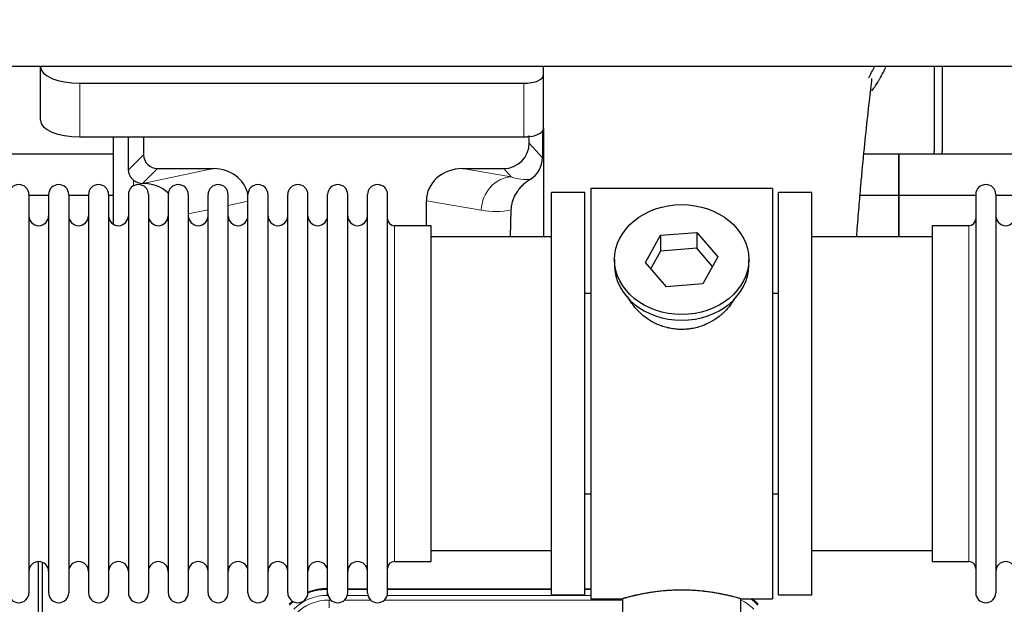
# Model space of a CAD drawing. Header units: inches. Extents: x 0 to 20790, y -12 to 14700.
# Tile 27 of 256: x 3881 to 4380, y 5487 to 5784. Entities that reach past the tile are written whole.
import ezdxf

# ---------------------------------------------------------------- set-up
doc = ezdxf.new("R2010")
doc.units = ezdxf.units.IN
doc.layers.add('1', color=7, linetype='Continuous', true_color=0xffffff)
doc.layers.add('254', color=7, linetype='Continuous', true_color=0xffffff)
doc.styles.add('latin_extended', font='simplex.shx')
doc.dimstyles.get("Standard").update_dxf_attribs({"dimtxt": 0.18, "dimasz": 0.18, "dimexe": 0.18, "dimexo": 0.0625, "dimgap": 0.09, "dimtad": 0, "dimtih": 1, "dimtoh": 1, "dimdec": 4, "dimzin": 0, "dimdsep": 46, "dimtxsty": 'Standard', "dimcen": 0.09, "dimadec": 0, "dimazin": 0, "dimtfac": 1, "dimtdec": 4, "dimtofl": 0, "dimtmove": 0, "dimatfit": 3, "dimfxl": 1, "dimtolj": 1, "dimtzin": 0, "dimarcsym": 0})

# ---------------------------------------------------------------- blocks, each defined once
blk = doc.blocks.new('_U11')
at = {"layer": '254', "color": 3, "linetype": 'Continuous', "lineweight": 13, "transparency": 16777216}
for p, q in [((1931.41, 6671.99), (1001.41, 6671.99)), ((1036.41, 6549.49), (1036.41, 5456.49)), ((7972.41, 5333.99), (1001.41, 5333.99))]:
    blk.add_line(p, q, dxfattribs=at)
at = {"layer": '254', "color": 3, "transparency": 16777216}
for points in [[(1056.83, 6549.49), (1015.99, 6549.49), (1036.41, 6671.99)], [(1015.99, 5456.49), (1056.83, 5456.49), (1036.41, 5333.99)]]:
    blk.add_solid(points, dxfattribs=at)
at = {"layer": 'Defpoints', "color": 0, "transparency": 16777216}
for p in [(1966.41, 6671.99), (1036.41, 5333.99), (8007.41, 5333.99)]:
    blk.add_point(p, dxfattribs=at)
at = {"layer": '254', "color": 2, "lineweight": 13, "transparency": 16777216, "insert": (852.66, 5798.82), "char_height": 122.5, "attachment_point": 1, "rotation": 90, "style": 'latin_extended'}
blk.add_mtext('\\A1;\\C2;1338', dxfattribs=at)

msp = doc.modelspace()

# ---------------------------------------------------------------- linework, layer by layer
at = {"layer": '1', "color": 2, "linetype": 'Continuous', "lineweight": 25}
for p, q in [((7365.411, 5759.887), (2839.411, 5759.887)), ((3891.461, 5759.888), (3891.461, 5759.79)), ((3891.461, 5732.601), (3891.461, 5759.79)), ((4146.461, 5755.563), (4146.461, 5759.887)), ((4344.411, 5759.887), (4344.411, 5716.987)), ((4348.411, 5759.887), (4348.411, 5716.987)), ((4146.461, 5728.375), (4146.461, 5755.563)), ((3911.461, 5751.336), (4136.461, 5751.336)), ((4146.461, 5728.374), (4146.461, 5673.488)), ((3911.461, 5724.148), (4136.461, 5724.148)), ((3928.394, 5724.148), (3928.394, 5679.878)), ((3943.772, 5724.148), (3943.772, 5715.047)), ((4139.176, 5721.034), (4139.176, 5724.751)), ((4145.939, 5727.027), (4145.884, 5713.578)), ((3928.398, 5715.462), (3836.411, 5715.462)), ((4326.411, 5715.462), (4308.72, 5715.462)), ((4326.411, 5694.487), (4326.411, 5715.462)), ((4326.411, 5715.462), (4326.411, 5694.487)), ((4418.398, 5715.462), (4326.411, 5715.462)), ((3950.745, 5708.074), (3979.206, 5708.074)), ((4105.374, 5708.074), (4126.225, 5708.074)), ((3943.206, 5700.535), (3943.364, 5700.535)), ((3885.611, 5694.887), (3885.611, 5493.087)), ((3895.612, 5694.487), (3885.612, 5694.487)), ((3895.611, 5694.887), (3895.611, 5493.087)), ((3905.811, 5694.887), (3905.811, 5493.087)), ((3915.81, 5694.487), (3905.812, 5694.487)), ((3915.811, 5694.887), (3915.811, 5493.087)), ((3928.392, 5694.487), (3926.01, 5694.487)), ((3926.011, 5694.887), (3926.011, 5493.087)), ((3936.011, 5694.887), (3936.011, 5493.087)), ((3946.211, 5694.887), (3946.211, 5493.087)), ((3956.211, 5694.887), (3956.211, 5493.087)), ((3966.411, 5694.887), (3966.411, 5493.087)), ((3976.411, 5493.087), (3976.411, 5694.887)), ((3986.611, 5493.087), (3986.611, 5694.887)), ((3996.611, 5493.087), (3996.611, 5694.887)), ((4006.811, 5493.087), (4006.811, 5694.887)), ((4016.811, 5493.087), (4016.811, 5694.887)), ((4027.011, 5493.087), (4027.011, 5694.887)), ((4037.011, 5493.087), (4037.011, 5694.887)), ((4047.211, 5493.087), (4047.211, 5694.887)), ((4057.211, 5493.087), (4057.211, 5694.887)), ((4067.411, 5493.087), (4067.411, 5694.887)), ((4167.411, 5695.987), (4150.411, 5695.987)), ((4150.411, 5491.987), (4150.411, 5695.987)), ((4167.411, 5491.987), (4167.411, 5695.987)), ((4170.411, 5697.987), (4170.411, 5489.987)), ((4262.411, 5697.987), (4170.411, 5697.987)), ((4262.411, 5697.987), (4262.411, 5489.987)), ((4265.411, 5491.987), (4265.411, 5695.987)), ((4282.411, 5695.987), (4265.411, 5695.987)), ((4282.411, 5491.987), (4282.411, 5695.987)), ((4326.411, 5694.487), (4306.783, 5694.487)), ((4326.411, 5673.487), (4326.411, 5694.487)), ((4326.411, 5694.487), (4326.411, 5673.485)), ((4365.413, 5694.487), (4326.411, 5694.487)), ((4365.411, 5694.887), (4365.411, 5493.087)), ((4375.611, 5694.887), (4375.611, 5493.087)), ((4385.612, 5694.487), (4375.612, 5694.487)), ((4087.037, 5679.137), (4087.037, 5691.686)), ((4129.926, 5687.186), (4129.561, 5673.486)), ((4089.411, 5679.137), (4070.911, 5679.137)), ((4089.411, 5508.837), (4089.411, 5679.137)), ((4343.411, 5679.137), (4343.411, 5508.837)), ((4361.911, 5679.137), (4343.411, 5679.137)), ((4150.411, 5673.487), (4089.406, 5673.487)), ((4198.02, 5660.514), (4205.692, 5674.282)), ((4205.692, 5674.282), (4224.083, 5675.723)), ((4205.692, 5674.282), (4205.692, 5666.252)), ((4224.083, 5675.723), (4224.083, 5667.693)), ((4224.083, 5675.723), (4234.803, 5663.397)), ((4343.417, 5673.487), (4282.411, 5673.487)), ((4205.692, 5666.252), (4200.747, 5657.378)), ((4224.083, 5667.693), (4205.692, 5666.252)), ((4232.075, 5658.503), (4224.083, 5667.693)), ((4234.803, 5663.397), (4227.131, 5649.63)), ((4182.411, 5661.956), (4182.411, 5659.088)), ((4208.74, 5648.188), (4198.02, 5660.514)), ((4250.411, 5659.088), (4250.411, 5661.956)), ((4227.131, 5649.63), (4208.74, 5648.188)), ((4167.411, 5644.987), (4170.411, 5644.987)), ((4262.411, 5644.987), (4265.412, 5644.987)), ((4170.411, 5542.987), (4167.411, 5542.987)), ((4265.412, 5542.987), (4262.411, 5542.987)), ((4089.406, 5514.487), (4150.411, 5514.487)), ((4282.411, 5514.487), (4343.417, 5514.487)), ((3890.411, 5108.245), (3890.411, 5508.825)), ((3892.411, 5508.498), (3892.411, 5084.987)), ((4070.911, 5508.837), (4089.411, 5508.837)), ((4343.411, 5508.837), (4361.911, 5508.837)), ((4036.652, 5495.087), (4037.013, 5495.087)), ((4047.214, 5495.087), (4057.212, 5495.087)), ((4067.412, 5495.087), (4150.409, 5495.087)), ((4167.408, 5495.087), (4170.411, 5495.087)), ((4150.411, 5491.987), (4167.411, 5491.987)), ((4170.411, 5489.987), (4186.411, 5489.987)), ((4186.411, 5489.987), (4186.411, 5480.487)), ((4246.007, 5489.987), (4262.411, 5489.987)), ((4246.411, 5480.487), (4246.411, 5490.103)), ((4265.411, 5491.987), (4282.411, 5491.987))]:
    msp.add_line(p, q, dxfattribs=at)
at = {"layer": '1', "color": 110, "linetype": 'Continuous', "lineweight": 13}
for p, q in [((3911.461, 5724.148), (3911.461, 5751.336)), ((4136.461, 5724.148), (4136.461, 5751.336)), ((4139.176, 5721.034), (4145.884, 5713.578)), ((3936.154, 5707.429), (3943.772, 5715.047)), ((3950.745, 5708.074), (3943.206, 5700.535)), ((3943.364, 5700.535), (3979.206, 5708.074)), ((4105.374, 5708.074), (4130.017, 5703.859)), ((4130.017, 5703.859), (4126.225, 5708.074)), ((3938.602, 5699.326), (3938.602, 5702.24)), ((3996.611, 5691.498), (3986.611, 5689.394)), ((4114.882, 5686.923), (4087.037, 5691.686)), ((3976.412, 5687.249), (3966.412, 5685.145)), ((4070.911, 5508.837), (4070.911, 5679.137)), ((4361.911, 5679.137), (4361.911, 5508.837)), ((4036.652, 5495.087), (4036.807, 5494.712)), ((4036.807, 5494.712), (4037.013, 5494.712)), ((4036.807, 5491.716), (4036.807, 5494.712)), ((4047.213, 5494.712), (4057.213, 5494.712)), ((4067.414, 5494.712), (4150.409, 5494.712)), ((4167.41, 5494.712), (4170.41, 5494.712)), ((4037.199, 5491.716), (4036.807, 5491.716)), ((4037.784, 5489.359), (4038.631, 5489.359)), ((4037.784, 5485.364), (4037.784, 5489.359)), ((4045.594, 5489.359), (4058.831, 5489.359)), ((4057.4, 5491.716), (4047.026, 5491.716)), ((4065.794, 5489.359), (4186.409, 5489.359)), ((4170.41, 5491.716), (4067.227, 5491.716))]:
    msp.add_line(p, q, dxfattribs=at)
at = {"layer": '1', "color": 2, "linetype": 'Continuous', "lineweight": 25}
for centre, radius, start, end in [((4322.411, 5716.987), 22, 356.02453, 0), ((4326.411, 5716.987), 22, 356.02453, 0), ((3880.511, 5694.887), 5.1, 0, 180), ((3900.711, 5694.887), 5.1, 0, 180), ((3920.911, 5694.887), 5.1, 0, 180), ((3941.111, 5694.887), 5.1, 0, 180), ((3961.311, 5694.887), 5.1, 0, 180), ((3981.511, 5694.887), 5.1, 0, 180), ((4001.711, 5694.887), 5.1, 0, 180), ((4021.911, 5694.887), 5.1, 0, 180), ((4042.111, 5694.887), 5.1, 0, 180), ((4062.311, 5694.887), 5.1, 0, 180), ((4370.511, 5694.887), 5.1, 0, 180), ((3890.611, 5684.137), 5, 180, 0), ((3910.811, 5684.137), 5, 180, 0), ((3931.011, 5684.137), 5, 180, 0), ((3951.211, 5684.137), 5, 180, 0), ((3971.411, 5684.137), 5, 180, 0), ((3991.611, 5684.137), 5, 180, 0), ((4011.811, 5684.137), 5, 180, 0), ((4032.011, 5684.137), 5, 180, 0), ((4052.211, 5684.137), 5, 180, 0), ((4380.611, 5684.137), 5, 180, 0), ((4070.911, 5682.637), 3.5, 180, 270), ((4361.911, 5682.637), 3.5, 270, 0), ((3890.611, 5503.837), 5, 0, 180), ((3910.811, 5503.837), 5, 0, 180), ((3931.011, 5503.837), 5, 0, 180), ((3951.211, 5503.837), 5, 0, 180), ((3971.411, 5503.837), 5, 0, 180), ((3991.611, 5503.837), 5, 0, 180), ((4011.811, 5503.837), 5, 0, 180), ((4032.011, 5503.837), 5, 0, 180), ((4052.211, 5503.837), 5, 0, 180), ((4070.911, 5505.337), 3.5, 90, 180), ((4361.911, 5505.337), 3.5, 0, 90), ((4380.611, 5503.837), 5, 0, 180), ((3880.511, 5493.087), 5.1, 180, 0), ((3900.711, 5493.087), 5.1, 180, 0), ((3920.911, 5493.087), 5.1, 180, 0), ((3941.111, 5493.087), 5.1, 180, 0), ((3961.311, 5493.087), 5.1, 180, 0), ((3981.511, 5493.087), 5.1, 180, 0), ((4001.711, 5493.087), 5.1, 180, 0), ((4021.911, 5493.087), 5.1, 180, 0), ((4042.111, 5493.087), 5.1, 180, 0), ((4062.311, 5493.087), 5.1, 180, 0), ((4370.511, 5493.087), 5.1, 180, 0)]:
    msp.add_arc(centre, radius, start, end, dxfattribs=at)
for centre, major_axis, ratio, start_param, end_param in [((3911.461, 5759.79), (-20, 0), 0.4226815, 0, 1.5707963), ((4136.461, 5755.563), (-10, 0), 0.4226815, 1.5707963, 3.1415927), ((3911.461, 5732.601), (-20, 0), 0.4226815, 0, 1.5707963), ((4136.461, 5728.375), (-10, 0), 0.4226815, 1.8474697, 3.1415927), ((3938.602, 5273.864), (10.169, -1338.72), 0.0006671, 1.9006036, 1.9138344), ((4136.461, 5728.375), (-10, 0), 0.4226815, 1.5707963, 1.7425489), ((4136.461, 5747.52), (0, 23.658), 0.4226815, 3.3133452, 3.4165375), ((4126.136, 5721.123), (-8.754, 9.732), 0.993147, 2.4124357, 3.9763944), ((3950.799, 5715.1), (4.987, 4.987), 0.9924325, 2.3599928, 3.9231925), ((4132.844, 5713.667), (12.412, -4.015), 0.9953148, 5.572067, 6.5905896), ((3978.59, 5691.009), (-18.076, -3.802), 0.9203203, 3.1559659, 4.4876926), ((4106.132, 5691.009), (18.879, -3.229), 0.8876007, 1.7611606, 3.2922561), ((3943.206, 5707.508), (-7.027, 0), 0.9924325, 0.8563441, 1.5707963), ((3943.364, 5683.599), (-18.402, 0), 0.9203203, 3.9349859, 4.712389), ((4216.411, 5659.088), (34, 0), 0.819152, 3.1416663, 6.2831608), ((4036.682, 5468.05, 0), (10.349, -24.985), 0.998395, 2.7494612, 3.1145601), ((4036.682, 5468.05, 0), (10.349, -24.985), 0.998395, 3.4494404, 3.5337241), ((4236.14, 5468.05, 0), (-10.349, -24.985), 0.998395, 2.7494612, 2.9094018)]:
    msp.add_ellipse(centre, major_axis=major_axis, ratio=ratio, start_param=start_param, end_param=end_param, dxfattribs=at)
at = {"layer": '1', "color": 110, "linetype": 'Continuous', "lineweight": 13}
for centre, major_axis, ratio, start_param, end_param in [((4130.017, 5686.923), (-2.866, -16.757), 0.8876007, 3.3319569, 4.8630524), ((4129.774, 5717.08), (17.605, -10.298), 0.5880236, 5.056727, 5.602163), ((4114.639, 5717.08), (33.02, -17.025), 0.7759833, 5.0998257, 5.5373073), ((4036.834, 5467.683, 0), (10.345, -24.976), 0.9987509, 2.7494612, 3.1209322), ((4036.834, 5467.683, 0), (10.345, -24.976), 0.9987509, 3.439392, 3.5337241), ((4036.834, 5467.683, 0), (9.199, -22.209), 0.998395, 2.7494612, 3.5337241), ((4037.811, 5465.326, 0), (-9.199, 22.209), 0.998395, 5.8910538, 6.6753168), ((4235.988, 5467.683, 0), (-9.199, -22.209), 0.998395, 2.7494612, 3.0857139), ((4235.988, 5467.683, 0), (-10.345, -24.976), 0.9987509, 2.7494612, 2.9335669)]:
    msp.add_ellipse(centre, major_axis=major_axis, ratio=ratio, start_param=start_param, end_param=end_param, dxfattribs=at)
at = {"layer": '1', "color": 2, "linetype": 'Continuous', "lineweight": 25}
msp.add_ellipse((4216.411, 5661.956), major_axis=(34, 0), ratio=0.819152, dxfattribs=at)
msp.add_open_spline([(4311.183, 5754.076), (4312.23, 5755.935), (4313.192, 5757.827), (4314.067, 5759.741)], degree=3, dxfattribs=at)
for points, knots in [([(4312.847, 5747.548), (4313.251, 5748.105), (4314.141, 5749.371), (4314.994, 5750.669), (4315.686, 5751.763), (4315.914, 5752.13), (4316.252, 5752.684), (4316.363, 5752.869), (4316.585, 5753.24), (4317.134, 5754.17), (4318.084, 5755.858), (4319.103, 5757.822), (4319.692, 5759.039), (4319.904, 5759.487)], [0, 0, 0, 0, 0.1493314, 0.3350669, 0.3350669, 0.4279346, 0.4279346, 0.4743685, 0.4743685, 0.5208024, 0.7065379, 0.8922734, 1, 1, 1, 1]), ([(4305.109, 5673.537), (4305.169, 5674.343), (4305.554, 5679.483), (4306.243, 5688.235), (4307.47, 5702.734), (4308.986, 5718.592), (4310.72, 5734.817), (4312.109, 5747.482), (4312.902, 5753.124), (4312.868, 5753.689), (4312.781, 5753.673)], [0, 0, 0, 0, 0.0209512, 0.1341954, 0.2364153, 0.4334945, 0.6253373, 0.824694, 0.9320857, 1, 1, 1, 1]), ([(3938.602, 5702.24), (3938.413, 5702.403), (3938.233, 5702.574), (3937.894, 5702.932), (3937.735, 5703.118), (3937.436, 5703.507), (3937.296, 5703.709), (3937.151, 5703.946), (3937.135, 5703.972), (3937.103, 5704.026), (3937.087, 5704.052), (3937.041, 5704.133), (3936.95, 5704.294), (3936.867, 5704.458), (3936.709, 5704.79), (3936.616, 5705.016), (3936.454, 5705.477), (3936.385, 5705.712), (3936.315, 5706.012), (3936.302, 5706.073), (3936.277, 5706.194), (3936.266, 5706.255), (3936.233, 5706.439), (3936.215, 5706.562), (3936.171, 5706.931), (3936.156, 5707.179), (3936.154, 5707.429)], [0, 0, 0, 0, 0.125, 0.125, 0.25, 0.25, 0.375, 0.375, 0.390625, 0.390625, 0.40625, 0.40625, 0.4375, 0.5, 0.5, 0.625, 0.625, 0.75, 0.75, 0.78125, 0.78125, 0.8125, 0.8125, 0.875, 0.875, 1, 1, 1, 1]), ([(4139.639, 5702.561), (4139.299, 5702.355), (4138.631, 5701.926), (4137.669, 5701.237), (4136.747, 5700.5), (4136.16, 5699.976), (4135.588, 5699.437), (4135.308, 5699.158), (4134.764, 5698.585), (4134.499, 5698.29), (4134.178, 5697.91), (4134.114, 5697.833), (4133.988, 5697.679), (4133.8, 5697.448), (4133.619, 5697.212), (4133.264, 5696.738), (4132.811, 5696.093), (4132.4, 5695.426), (4132.012, 5694.746), (4131.828, 5694.401), (4131.483, 5693.697), (4131.322, 5693.339), (4131.022, 5692.611), (4130.884, 5692.24), (4130.727, 5691.768), (4130.697, 5691.673), (4130.652, 5691.531), (4130.637, 5691.483), (4130.608, 5691.387), (4130.537, 5691.148), (4130.471, 5690.908), (4130.324, 5690.331), (4130.24, 5689.944), (4130.1, 5689.164), (4130.044, 5688.772), (4129.963, 5687.983), (4129.937, 5687.586), (4129.926, 5687.186)], [0, 0, 0, 0, 0.0625, 0.125, 0.1875, 0.25, 0.25, 0.3125, 0.3125, 0.375, 0.375, 0.390625, 0.390625, 0.40625, 0.4375, 0.4375, 0.5, 0.5625, 0.5625, 0.625, 0.625, 0.6875, 0.6875, 0.75, 0.75, 0.765625, 0.765625, 0.7734375, 0.7734375, 0.78125, 0.8125, 0.8125, 0.875, 0.875, 0.9375, 0.9375, 1, 1, 1, 1]), ([(4219.269, 5626.664), (4218.277, 5626.57), (4217.289, 5626.525), (4215.321, 5626.532), (4214.34, 5626.584), (4212.385, 5626.781), (4211.411, 5626.928), (4210.199, 5627.171), (4209.956, 5627.223), (4209.593, 5627.305), (4209.472, 5627.333), (4209.231, 5627.391), (4208.629, 5627.538), (4208.035, 5627.703), (4206.625, 5628.131), (4205.705, 5628.46), (4203.902, 5629.199), (4203.02, 5629.61), (4201.726, 5630.287), (4201.3, 5630.524), (4200.773, 5630.831), (4200.668, 5630.894), (4200.458, 5631.019), (4200.145, 5631.209), (4199.837, 5631.404), (4198.82, 5632.063), (4198.039, 5632.622), (4196.539, 5633.8), (4195.821, 5634.42), (4194.447, 5635.717), (4193.791, 5636.394), (4192.545, 5637.809), (4191.964, 5638.533), (4190.884, 5640.015), (4190.385, 5640.772), (4189.642, 5642.026), (4189.373, 5642.513), (4189.119, 5643.006)], [0, 0, 0, 0, 0.0792205, 0.0792205, 0.1584409, 0.1584409, 0.2376614, 0.2376614, 0.2574665, 0.2574665, 0.2673691, 0.2673691, 0.2772716, 0.3168819, 0.3168819, 0.3961024, 0.3961024, 0.4753228, 0.4753228, 0.5149331, 0.5149331, 0.5248356, 0.5248356, 0.5347382, 0.5545433, 0.5545433, 0.6337638, 0.6337638, 0.7129842, 0.7129842, 0.7922047, 0.7922047, 0.8714252, 0.8714252, 0.9506456, 0.9506456, 1, 1, 1, 1]), ([(4243.309, 5642.267), (4243.149, 5641.978), (4242.983, 5641.69), (4242.752, 5641.305), (4242.693, 5641.208), (4242.573, 5641.014), (4242.391, 5640.723), (4242.204, 5640.436), (4241.823, 5639.865), (4241.559, 5639.49), (4240.74, 5638.382), (4240.157, 5637.664), (4238.917, 5636.274), (4238.26, 5635.601), (4237.391, 5634.79), (4237.127, 5634.549), (4236.857, 5634.311), (4236.677, 5634.153), (4236.586, 5634.075), (4236.129, 5633.686), (4235.757, 5633.383), (4234.62, 5632.502), (4233.836, 5631.949), (4232.216, 5630.913), (4231.379, 5630.43), (4230.084, 5629.761), (4229.646, 5629.547), (4228.978, 5629.24), (4228.754, 5629.14), (4228.414, 5628.994), (4228.301, 5628.946), (4228.073, 5628.851), (4227.959, 5628.804), (4226.93, 5628.39), (4226.003, 5628.066), (4224.123, 5627.509), (4223.171, 5627.276), (4221.722, 5626.994), (4221.236, 5626.911), (4220.502, 5626.805), (4220.257, 5626.773), (4219.764, 5626.714), (4219.517, 5626.687), (4219.269, 5626.664)], [0, 0, 0, 0, 0.0354008, 0.0354008, 0.0474583, 0.0474583, 0.0595158, 0.0836308, 0.0836308, 0.1318607, 0.1318607, 0.2283206, 0.2283206, 0.3247806, 0.3247806, 0.3488955, 0.360953, 0.360953, 0.3730105, 0.3730105, 0.4212405, 0.4212405, 0.5177004, 0.5177004, 0.6141603, 0.6141603, 0.6623903, 0.6623903, 0.6865053, 0.6865053, 0.6985627, 0.6985627, 0.7106202, 0.7106202, 0.8070802, 0.8070802, 0.9035401, 0.9035401, 0.95177, 0.95177, 0.975885, 0.975885, 1, 1, 1, 1]), ([(4246.411, 5489.987), (4246.412, 5489.987), (4246.364, 5490.001), (4246.22, 5490.042), (4246.16, 5490.059), (4246.051, 5490.09), (4245.992, 5490.107), (4245.926, 5490.126), (4245.88, 5490.139), (4245.856, 5490.146), (4245.638, 5490.207), (4245.397, 5490.275), (4244.826, 5490.433), (4244.495, 5490.524), (4243.744, 5490.725), (4243.325, 5490.836), (4242.801, 5490.97), (4242.742, 5490.985), (4242.622, 5491.016), (4242.562, 5491.031), (4242.379, 5491.078), (4242.255, 5491.109), (4241.875, 5491.204), (4241.613, 5491.269), (4240.797, 5491.467), (4240.216, 5491.604), (4238.981, 5491.884), (4238.327, 5492.027), (4237.29, 5492.243), (4236.935, 5492.315), (4236.479, 5492.406), (4236.387, 5492.424), (4236.203, 5492.46), (4235.925, 5492.514), (4235.644, 5492.568), (4234.698, 5492.745), (4233.915, 5492.884), (4232.298, 5493.152), (4231.463, 5493.28), (4230.172, 5493.462), (4229.298, 5493.58), (4228.398, 5493.69), (4227.826, 5493.756), (4227.711, 5493.769), (4227.482, 5493.794), (4227.137, 5493.832), (4226.791, 5493.868), (4226.096, 5493.939), (4225.63, 5493.983), (4224.223, 5494.106), (4223.273, 5494.176), (4221.351, 5494.29), (4220.379, 5494.334), (4219.149, 5494.37), (4218.779, 5494.38), (4218.345, 5494.389), (4218.159, 5494.392), (4218.034, 5494.394), (4217.972, 5494.395), (4217.412, 5494.404), (4216.916, 5494.408), (4215.433, 5494.408), (4214.45, 5494.393), (4212.495, 5494.336), (4211.524, 5494.292), (4210.075, 5494.207), (4209.594, 5494.176), (4208.874, 5494.123), (4208.634, 5494.105), (4208.276, 5494.076), (4208.156, 5494.066), (4207.918, 5494.046), (4207.799, 5494.036), (4206.734, 5493.943), (4205.809, 5493.849), (4204.001, 5493.641), (4203.118, 5493.528), (4201.395, 5493.285), (4200.554, 5493.156), (4199.632, 5493.004), (4199.53, 5492.987), (4199.327, 5492.953), (4199.024, 5492.901), (4198.725, 5492.849), (4198.135, 5492.745), (4197.749, 5492.675), (4196.619, 5492.462), (4195.898, 5492.319), (4194.522, 5492.032), (4193.866, 5491.889), (4193.088, 5491.713), (4192.858, 5491.66), (4192.632, 5491.608), (4192.483, 5491.573), (4192.409, 5491.556), (4192.041, 5491.469), (4191.758, 5491.402), (4190.94, 5491.203), (4190.437, 5491.077), (4189.516, 5490.84), (4189.096, 5490.73), (4188.531, 5490.579), (4188.354, 5490.53), (4188.103, 5490.462), (4187.982, 5490.429), (4187.867, 5490.397), (4187.792, 5490.377), (4187.755, 5490.366), (4187.428, 5490.276), (4187.188, 5490.208), (4186.801, 5490.099), (4186.656, 5490.057), (4186.51, 5490.015), (4186.473, 5490.005), (4186.436, 5489.994), (4186.427, 5489.991), (4186.415, 5489.988), (4186.411, 5489.987), (4186.411, 5489.987)], [0, 0, 0, 0, 0.0311289, 0.0311289, 0.0467558, 0.0467558, 0.0545693, 0.0584761, 0.0584761, 0.0623828, 0.0623828, 0.0936367, 0.0936367, 0.1248906, 0.1248906, 0.1561445, 0.1561445, 0.1600513, 0.1600513, 0.163958, 0.163958, 0.1717715, 0.1717715, 0.1873984, 0.1873984, 0.2186523, 0.2186523, 0.2499062, 0.2499062, 0.2655332, 0.2655332, 0.2694399, 0.2694399, 0.2733467, 0.2811601, 0.2811601, 0.3124141, 0.3124141, 0.343668, 0.343668, 0.3592949, 0.3749219, 0.3749219, 0.3788286, 0.3788286, 0.3827353, 0.3905488, 0.3905488, 0.4061758, 0.4061758, 0.4374297, 0.4374297, 0.4686836, 0.4686836, 0.4764971, 0.4804038, 0.4823572, 0.4823572, 0.4843105, 0.4843105, 0.4999375, 0.4999375, 0.5311914, 0.5311914, 0.5624453, 0.5624453, 0.5780723, 0.5780723, 0.5858857, 0.5858857, 0.5897925, 0.5897925, 0.5936992, 0.5936992, 0.6249531, 0.6249531, 0.656207, 0.656207, 0.6874609, 0.6874609, 0.6913677, 0.6913677, 0.6952744, 0.7030879, 0.7030879, 0.7187148, 0.7187148, 0.7499687, 0.7499687, 0.7812227, 0.7812227, 0.7890361, 0.7929429, 0.7929429, 0.7968496, 0.7968496, 0.8124766, 0.8124766, 0.8437305, 0.8437305, 0.8749844, 0.8749844, 0.8906113, 0.8906113, 0.8984248, 0.9023315, 0.9023315, 0.9062383, 0.9062383, 0.9374922, 0.9374922, 0.9687461, 0.9687461, 0.984373, 0.984373, 0.9921865, 0.9921865, 1, 1, 1, 1])]:
    msp.add_open_spline(points, degree=3, knots=knots, dxfattribs=at)
msp.add_rational_spline([(4139.176, 5724.751), (4139.185, 5724.529), (4139.193, 5724.309)], [0.500000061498, 0.499999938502, 0.500000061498], degree=2, dxfattribs=at)

# ---------------------------------------------------------------- dimensions: what is measured, and where the dimension line sits
at = {"layer": '254', "color": 2, "linetype": 'Continuous', "lineweight": 13}
dim = msp.add_linear_dim(base=(1036.411, 5333.987), p1=(1966.411, 6671.987), p2=(8007.411, 5333.987), angle=90, text='\\C2;1338', dimstyle='Standard', override={"dimscale": 35, "dimtxt": 3.5, "dimasz": 3.5, "dimexe": 1, "dimexo": 1, "dimgap": 1.75, "dimtad": 1, "dimtih": 0, "dimtoh": 0, "dimdec": 2, "dimlfac": 0.028571, "dimzin": 8, "dimdsep": 46, "dimlunit": 2, "dimpost": '', "dimtxsty": 'latin_extended', "dimsah": 1, "dimse1": 0, "dimse2": 0, "dimsd1": 0, "dimsd2": 0, "dimclrd": 3, "dimclre": 3, "dimclrt": 2, "dimtol": 0, "dimtm": -0.1, "dimtfac": 0.714286, "dimtdec": 3, "dimtofl": 1, "dimtmove": 0, "dimtzin": 8, "dimlwd": 13, "dimlwe": 13}, dxfattribs=at)
dim.commit()
dim.dimension.update_dxf_attribs({"geometry": '_U11', "text_midpoint": (1036.411, 6002.987), "dimtype": 160})

doc.saveas('drawing.dxf')
